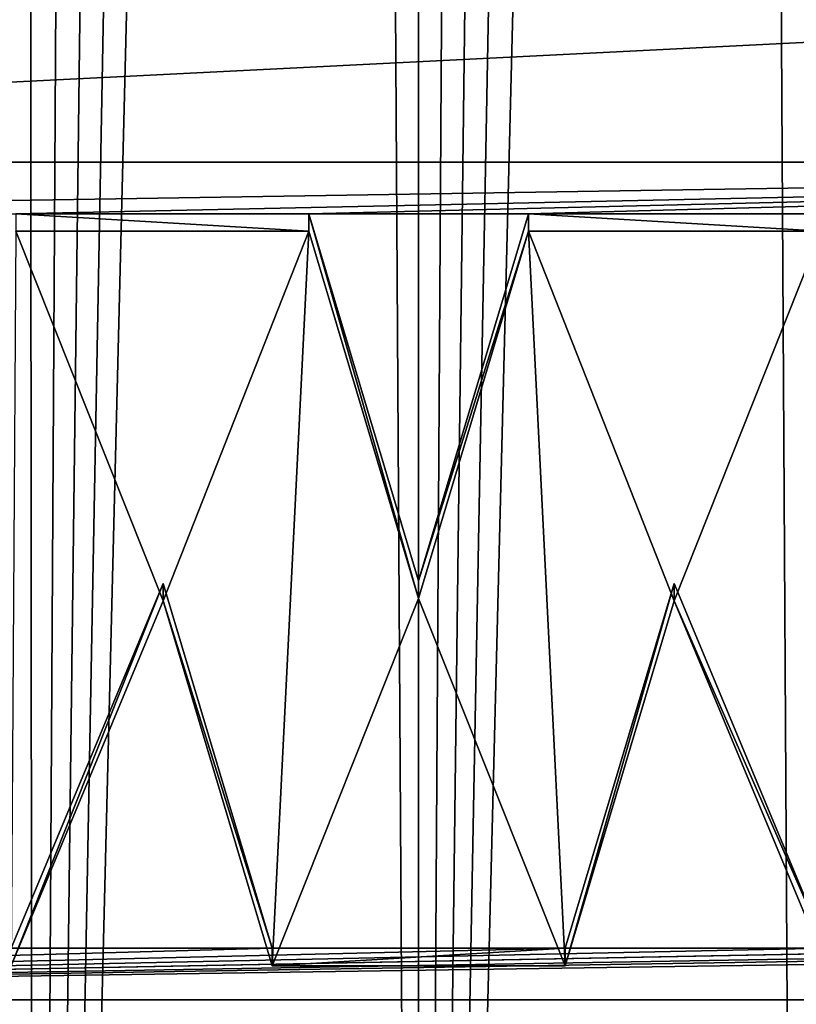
# Model space of a CAD drawing. Header units: metres. Extents: x -109 to 109, y -67 to 73.
# Tile 161 of 253: x 75.57 to 77.38, y -59.19 to -56.89. Entities that reach past the tile are written whole.
import ezdxf

# ---------------------------------------------------------------- set-up
doc = ezdxf.new("R2010")
doc.units = ezdxf.units.M
doc.layers.add('solid_508035_K244200000C76', color=7, linetype='CONTINUOUS')

msp = doc.modelspace()

# ---------------------------------------------------------------- linework, layer by layer
at = {"layer": 'solid_508035_K244200000C76'}
for points in [[(75.599403, -65.60865, 21.212849), (76.140633, -36.56205, 2.372368), (76.321045, -36.541725, 2.362385)], [(76.499825, -65.613487, 21.242872), (75.599403, -65.60865, 21.212849), (76.321045, -36.541725, 2.362385)], [(76.499825, -65.613487, 21.242872), (76.321045, -36.541725, 2.362385), (76.500084, -36.535061, 2.35912)], [(76.499825, -65.613487, 21.242872), (76.500084, -36.535061, 2.35912), (76.679123, -36.541733, 2.36239)], [(76.499825, -65.613487, 21.242872), (76.679123, -36.541733, 2.36239), (76.859543, -36.562077, 2.372381)], [(75.599403, -65.60865, 21.212849), (75.957237, -36.596798, 2.389452), (76.140633, -36.56205, 2.372368)], [(76.499825, -65.613487, 21.242872), (76.859543, -36.562077, 2.372381), (77.042946, -36.59684, 2.389473)], [(75.599403, -65.60865, 21.212849), (75.769188, -36.647068, 2.41416), (75.957237, -36.596798, 2.389452)], [(76.499825, -65.613487, 21.242872), (77.042946, -36.59684, 2.389473), (77.230995, -36.647125, 2.414187)], [(75.599403, -65.60865, 21.212849), (75.575218, -36.714504, 2.447306), (75.769188, -36.647068, 2.41416)], [(77.400269, -65.608658, 21.212872), (76.499825, -65.613487, 21.242872), (77.230995, -36.647125, 2.414187)], [(77.400269, -65.608658, 21.212872), (77.230995, -36.647125, 2.414187), (77.424965, -36.714573, 2.44734)], [(74.69976, -65.594063, 21.122646), (75.37368, -36.801525, 2.490103), (75.575218, -36.714504, 2.447306)], [(75.599403, -65.60865, 21.212849), (74.69976, -65.594063, 21.122646), (75.575218, -36.714504, 2.447306)], [(71.801529, -57.219379, 42.153057), (81.198471, -57.219379, 42.153057), (80.830116, -56.766289, 42.800137)], [(71.801529, -57.219379, 42.153057), (80.830116, -56.766289, 42.800137), (72.169884, -56.766289, 42.800137)], [(73.578979, -57.339874, 41.980976), (81.198471, -57.219379, 42.153057), (71.801529, -57.219379, 42.153057)], [(73.578979, -57.339874, 41.980976), (75.557144, -57.339874, 41.980972), (81.198471, -57.219379, 42.153057)], [(75.557144, -57.339874, 41.980972), (76.242859, -57.339874, 41.980972), (81.198471, -57.219379, 42.153057)], [(76.242859, -57.339874, 41.980972), (76.757141, -57.339874, 41.980972), (81.198471, -57.219379, 42.153057)], [(76.757141, -57.339874, 41.980972), (77.442856, -57.339874, 41.980972), (81.198471, -57.219379, 42.153057)], [(76.242859, -57.380833, 42.009651), (76.242859, -57.339874, 41.980972), (75.557144, -57.339874, 41.980972)], [(75.557144, -57.380833, 42.009651), (76.242859, -57.380833, 42.009651), (75.557144, -57.339874, 41.980972)], [(76.242859, -57.339874, 41.980972), (76.5, -58.200237, 40.752247), (76.757141, -57.339874, 41.980972)], [(76.5, -58.241196, 40.780926), (76.5, -58.200237, 40.752247), (76.242859, -57.339874, 41.980972)], [(76.242859, -57.380833, 42.009651), (76.5, -58.241196, 40.780926), (76.242859, -57.339874, 41.980972)], [(76.757141, -57.380833, 42.009651), (76.757141, -57.339874, 41.980972), (76.5, -58.200237, 40.752247)], [(77.442856, -57.380833, 42.009651), (77.442856, -57.339874, 41.980972), (76.757141, -57.339874, 41.980972)], [(76.757141, -57.380833, 42.009651), (77.442856, -57.380833, 42.009651), (76.757141, -57.339874, 41.980972)], [(75.901672, -58.246803, 40.772919), (75.557144, -57.380833, 42.009651), (75.545891, -59.101559, 39.552197)], [(75.901672, -58.246803, 40.772919), (76.242859, -57.380833, 42.009651), (75.557144, -57.380833, 42.009651)], [(76.157143, -59.101559, 39.552197), (76.242859, -57.380833, 42.009651), (75.901672, -58.246803, 40.772919)], [(76.157143, -59.101559, 39.552197), (76.5, -58.241196, 40.780926), (76.242859, -57.380833, 42.009651)], [(76.5, -58.241196, 40.780926), (76.757141, -57.380833, 42.009651), (76.5, -58.200237, 40.752247)], [(76.842857, -59.101559, 39.552197), (76.757141, -57.380833, 42.009651), (76.5, -58.241196, 40.780926)], [(77.098328, -58.246803, 40.772919), (77.442856, -57.380833, 42.009651), (76.757141, -57.380833, 42.009651)], [(77.098328, -58.246803, 40.772919), (76.757141, -57.380833, 42.009651), (76.842857, -59.101559, 39.552197)], [(77.454109, -59.101559, 39.552197), (77.442856, -57.380833, 42.009651), (77.098328, -58.246803, 40.772919)], [(76.157143, -59.060604, 39.523518), (75.901672, -58.205845, 40.74424), (75.545891, -59.060604, 39.523518)], [(75.545891, -59.101559, 39.552197), (75.545891, -59.060604, 39.523518), (75.901672, -58.205845, 40.74424)], [(75.901672, -58.246803, 40.772919), (75.545891, -59.101559, 39.552197), (75.901672, -58.205845, 40.74424)], [(75.901672, -58.246803, 40.772919), (75.901672, -58.205845, 40.74424), (76.157143, -59.060604, 39.523518)], [(77.454109, -59.060604, 39.523518), (77.098328, -58.205845, 40.74424), (76.842857, -59.060604, 39.523518)], [(76.842857, -59.101559, 39.552197), (76.842857, -59.060604, 39.523518), (77.098328, -58.205845, 40.74424)], [(77.098328, -58.246803, 40.772919), (76.842857, -59.101559, 39.552197), (77.098328, -58.205845, 40.74424)], [(77.098328, -58.246803, 40.772919), (77.098328, -58.205845, 40.74424), (77.454109, -59.060604, 39.523518)], [(76.157143, -59.101559, 39.552197), (75.901672, -58.246803, 40.772919), (76.157143, -59.060604, 39.523518)], [(76.842857, -59.101559, 39.552197), (76.5, -58.241196, 40.780926), (76.157143, -59.101559, 39.552197)], [(77.454109, -59.101559, 39.552197), (77.098328, -58.246803, 40.772919), (77.454109, -59.060604, 39.523518)], [(80.014, -59.060604, 39.523518), (71.801529, -59.181095, 39.351437), (81.198471, -59.181095, 39.351437)], [(79.328285, -59.060604, 39.523518), (71.801529, -59.181095, 39.351437), (80.014, -59.060604, 39.523518)], [(78.866821, -59.060604, 39.523518), (78.128288, -59.060604, 39.523518), (71.801529, -59.181095, 39.351437)], [(78.123283, -59.060604, 39.523518), (71.801529, -59.181095, 39.351437), (78.128288, -59.060604, 39.523518)], [(79.328285, -59.060604, 39.523518), (78.866821, -59.060604, 39.523518), (71.801529, -59.181095, 39.351437)], [(76.157143, -59.060604, 39.523518), (75.545891, -59.060604, 39.523518), (71.801529, -59.181095, 39.351437)], [(76.842857, -59.060604, 39.523518), (76.157143, -59.060604, 39.523518), (71.801529, -59.181095, 39.351437)], [(77.454109, -59.060604, 39.523518), (76.842857, -59.060604, 39.523518), (71.801529, -59.181095, 39.351437)], [(78.123283, -59.060604, 39.523518), (77.454109, -59.060604, 39.523518), (71.801529, -59.181095, 39.351437)], [(76.157143, -59.101559, 39.552197), (76.157143, -59.060604, 39.523518), (76.842857, -59.060604, 39.523518)], [(76.842857, -59.101559, 39.552197), (76.157143, -59.101559, 39.552197), (76.842857, -59.060604, 39.523518)], [(81.198471, -59.181095, 39.351437), (71.801529, -59.181095, 39.351437), (72.169884, -59.63419, 38.704353)], [(81.198471, -59.181095, 39.351437), (72.169884, -59.63419, 38.704353), (80.830116, -59.63419, 38.704353)]]:
    msp.add_3dface(points, dxfattribs=at)

doc.saveas('drawing.dxf')
